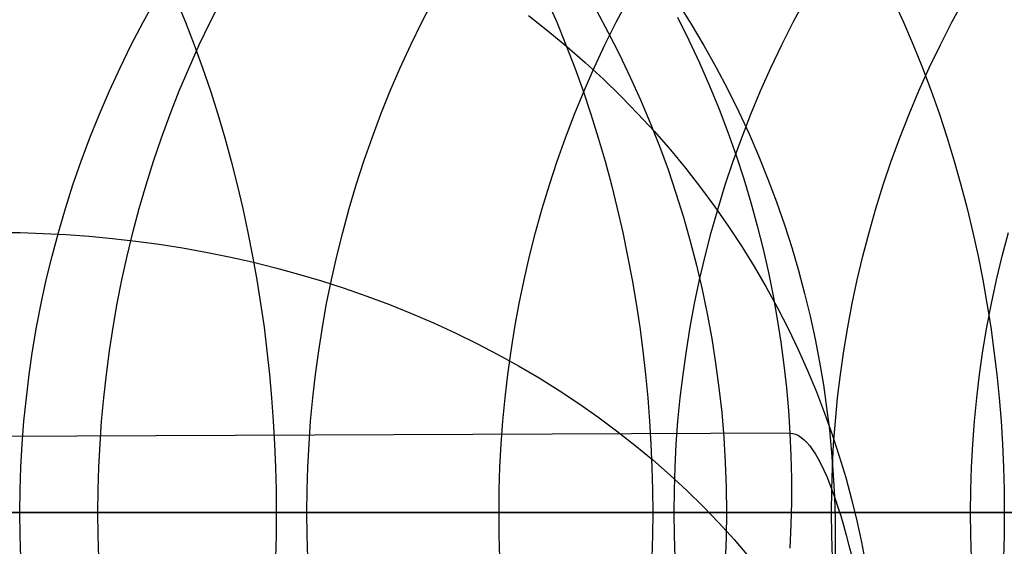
# Model space of a CAD drawing. Extents: x -10 to 451, y 0 to 260.
# Tile 53 of 61: x 399 to 414, y 162 to 170. Entities that reach past the tile are written whole.
import ezdxf

# ---------------------------------------------------------------- set-up
doc = ezdxf.new("R2010")
doc.units = 0
doc.layers.add('LIVELLO_04', color=200, linetype='CONTINUOUS')
doc.layers.add('PREDEFINITO', color=7, linetype='CONTINUOUS')

msp = doc.modelspace()

# ---------------------------------------------------------------- linework, layer by layer
at = {"layer": 'LIVELLO_04'}
for p, q in [((409.363, 170.048, 691.619), (409.568, 169.722, 691.532)), ((407.075, 169.854, 704.586), (407.373, 169.621, 704.455)), ((409.361, 169.826, 680.044), (409.534, 169.478, 680.026)), ((409.568, 169.722, 691.532), (409.764, 169.392, 691.445)), ((407.373, 169.621, 704.455), (407.663, 169.381, 704.321)), ((407.663, 169.381, 704.321), (407.946, 169.133, 704.184)), ((409.534, 169.478, 680.026), (409.697, 169.128, 680.009)), ((409.764, 169.392, 691.445), (409.95, 169.059, 691.359)), ((407.946, 169.133, 704.184), (408.223, 168.879, 704.046)), ((409.697, 169.128, 680.009), (409.851, 168.775, 679.993)), ((409.95, 169.059, 691.359), (410.128, 168.721, 691.273)), ((408.223, 168.879, 704.046), (408.491, 168.617, 703.906)), ((409.851, 168.775, 679.993), (409.996, 168.421, 679.978)), ((408.491, 168.617, 703.906), (408.752, 168.349, 703.764)), ((410.128, 168.721, 691.273), (410.296, 168.381, 691.188)), ((408.752, 168.349, 703.764), (409.005, 168.075, 703.621)), ((409.996, 168.421, 679.978), (410.131, 168.065, 679.964)), ((410.296, 168.381, 691.188), (410.455, 168.039, 691.103)), ((409.005, 168.075, 703.621), (409.249, 167.795, 703.476)), ((410.131, 168.065, 679.964), (410.257, 167.708, 679.952)), ((410.455, 168.039, 691.103), (410.604, 167.694, 691.019)), ((409.249, 167.795, 703.476), (409.485, 167.509, 703.329)), ((410.257, 167.708, 679.952), (410.374, 167.35, 679.94)), ((410.604, 167.694, 691.019), (410.744, 167.347, 690.936)), ((409.485, 167.509, 703.329), (409.713, 167.218, 703.182)), ((410.374, 167.35, 679.94), (410.482, 166.992, 679.929)), ((410.744, 167.347, 690.936), (410.875, 166.999, 690.853)), ((409.713, 167.218, 703.182), (409.931, 166.922, 703.034)), ((410.482, 166.992, 679.929), (410.58, 166.633, 679.919)), ((410.875, 166.999, 690.853), (410.996, 166.649, 690.771)), ((409.931, 166.922, 703.034), (410.141, 166.621, 702.884)), ((410.58, 166.633, 679.919), (410.67, 166.275, 679.911)), ((410.996, 166.649, 690.771), (411.108, 166.299, 690.69)), ((398.943, 166.532, 718.482), (399.292, 166.528, 718.433)), ((399.292, 166.528, 718.433), (399.643, 166.517, 718.38)), ((399.643, 166.517, 718.38), (399.996, 166.498, 718.322)), ((399.996, 166.498, 718.322), (400.35, 166.473, 718.259)), ((410.141, 166.621, 702.884), (410.342, 166.316, 702.735)), ((400.35, 166.473, 718.259), (400.706, 166.44, 718.191)), ((400.706, 166.44, 718.191), (401.062, 166.399, 718.117)), ((401.062, 166.399, 718.117), (401.419, 166.351, 718.038)), ((401.419, 166.351, 718.038), (401.776, 166.295, 717.954)), ((401.776, 166.295, 717.954), (402.134, 166.231, 717.865)), ((402.134, 166.231, 717.865), (402.49, 166.159, 717.771)), ((410.342, 166.316, 702.735), (410.533, 166.007, 702.584)), ((410.67, 166.275, 679.911), (410.751, 165.917, 679.903)), ((411.108, 166.299, 690.69), (411.211, 165.948, 690.61)), ((402.49, 166.159, 717.771), (402.846, 166.079, 717.671)), ((402.846, 166.079, 717.671), (403.201, 165.991, 717.566)), ((403.201, 165.991, 717.566), (403.555, 165.894, 717.456)), ((403.555, 165.894, 717.456), (403.906, 165.79, 717.34)), ((410.533, 166.007, 702.584), (410.715, 165.694, 702.433)), ((410.751, 165.917, 679.903), (410.823, 165.561, 679.896)), ((411.211, 165.948, 690.61), (411.305, 165.597, 690.531)), ((403.906, 165.79, 717.34), (404.256, 165.677, 717.219)), ((404.256, 165.677, 717.219), (404.602, 165.557, 717.094)), ((410.715, 165.694, 702.433), (410.888, 165.378, 702.282)), ((411.305, 165.597, 690.531), (411.39, 165.246, 690.453)), ((404.602, 165.557, 717.094), (404.946, 165.428, 716.963)), ((404.946, 165.428, 716.963), (405.286, 165.291, 716.827)), ((410.823, 165.561, 679.896), (410.886, 165.205, 679.89)), ((405.286, 165.291, 716.827), (405.623, 165.146, 716.686)), ((410.888, 165.378, 702.282), (411.052, 165.06, 702.131)), ((405.623, 165.146, 716.686), (405.956, 164.992, 716.54)), ((410.886, 165.205, 679.89), (410.941, 164.851, 679.885)), ((411.39, 165.246, 690.453), (411.466, 164.896, 690.376)), ((405.956, 164.992, 716.54), (406.284, 164.831, 716.39)), ((411.052, 165.06, 702.131), (411.206, 164.738, 701.98)), ((406.284, 164.831, 716.39), (406.607, 164.662, 716.235)), ((410.941, 164.851, 679.885), (410.988, 164.499, 679.881)), ((411.466, 164.896, 690.376), (411.533, 164.546, 690.301)), ((411.206, 164.738, 701.98), (411.351, 164.415, 701.829)), ((406.607, 164.662, 716.235), (406.925, 164.486, 716.075)), ((411.533, 164.546, 690.301), (411.592, 164.197, 690.226)), ((406.925, 164.486, 716.075), (407.238, 164.302, 715.911)), ((410.988, 164.499, 679.881), (411.026, 164.149, 679.878)), ((411.351, 164.415, 701.829), (411.486, 164.089, 701.679)), ((407.238, 164.302, 715.911), (407.544, 164.11, 715.743)), ((407.544, 164.11, 715.743), (407.845, 163.911, 715.571)), ((411.026, 164.149, 679.878), (411.056, 163.801, 679.876)), ((411.486, 164.089, 701.679), (411.612, 163.762, 701.529)), ((411.592, 164.197, 690.226), (411.642, 163.85, 690.153)), ((407.845, 163.911, 715.571), (408.139, 163.705, 715.395)), ((411.056, 163.801, 679.876), (411.079, 163.455, 679.874)), ((411.612, 163.762, 701.529), (411.729, 163.434, 701.38)), ((411.642, 163.85, 690.153), (411.684, 163.505, 690.081)), ((408.139, 163.705, 715.395), (408.426, 163.492, 715.215)), ((408.426, 163.492, 715.215), (408.706, 163.273, 715.032)), ((411.684, 163.505, 690.081), (411.718, 163.161, 690.01)), ((411.079, 163.455, 679.874), (379.44, 163.327, 20.779)), ((411.079, 163.455, 679.874), (411.094, 163.109, 679.873)), ((411.729, 163.434, 701.38), (411.836, 163.105, 701.231)), ((408.706, 163.273, 715.032), (408.979, 163.047, 714.845)), ((411.718, 163.161, 690.01), (411.744, 162.82, 689.941)), ((408.979, 163.047, 714.845), (409.244, 162.814, 714.656)), ((411.094, 163.109, 679.873), (411.102, 162.76, 679.874)), ((411.836, 163.105, 701.231), (411.935, 162.775, 701.084)), ((409.244, 162.814, 714.656), (409.501, 162.576, 714.463)), ((411.102, 162.76, 679.874), (411.102, 162.407, 679.875)), ((411.744, 162.82, 689.941), (411.762, 162.481, 689.873)), ((411.935, 162.775, 701.084), (412.024, 162.445, 700.937)), ((409.501, 162.576, 714.463), (409.751, 162.332, 714.267)), ((411.102, 162.407, 679.875), (411.094, 162.052, 679.877)), ((411.762, 162.481, 689.873), (411.772, 162.141, 689.806)), ((412.024, 162.445, 700.937), (412.104, 162.116, 700.791)), ((409.751, 162.332, 714.267), (409.991, 162.083, 714.069)), ((411.772, 162.141, 689.806), (411.775, 161.798, 689.739)), ((412.104, 162.116, 700.791), (412.175, 161.786, 700.647)), ((409.991, 162.083, 714.069), (410.224, 161.829, 713.869)), ((411.094, 162.052, 679.877), (411.078, 161.694, 679.879)), ((410.224, 161.829, 713.869), (410.447, 161.569, 713.666)), ((411.775, 161.798, 689.739), (411.771, 161.452, 689.672)), ((412.175, 161.786, 700.647), (412.238, 161.458, 700.504))]:
    msp.add_line(p, q, dxfattribs=at)
at = {"layer": 'LIVELLO_04', "extrusion": (0.997696, 0.003912, -0.067733)}
msp.add_arc((109.926, 706.195, 364.722), 51.916, 0.0045, 44.9698, dxfattribs=at)
at = {"layer": 'PREDEFINITO'}
for p, q in [((401.175, 169.754, 434.019), (401.366, 170.099, 434)), ((401.683, 170.099, 1026.177), (401.824, 169.754, 1026.31)), ((402.2, 169.754, 980.827), (402.374, 170.099, 980.91)), ((405.441, 169.754, 974.331), (405.62, 170.099, 974.404)), ((407.359, 170.099, 1020.165), (407.508, 169.754, 1020.288)), ((408.42, 169.754, 967.438), (408.602, 170.099, 967.501)), ((411.13, 169.754, 960.139), (411.314, 170.099, 960.193)), ((412.663, 170.099, 1013.77), (412.82, 169.754, 1013.884)), ((413.562, 169.754, 952.434), (413.749, 170.099, 952.478)), ((408.116, 169.931, 20.779), (408.297, 169.595, 20.779)), ((400.993, 169.405, 434.037), (401.175, 169.754, 434.019)), ((401.824, 169.754, 1026.31), (401.958, 169.405, 1026.436)), ((402.035, 169.405, 980.749), (402.2, 169.754, 980.827)), ((405.272, 169.405, 974.262), (405.441, 169.754, 974.331)), ((407.508, 169.754, 1020.288), (407.65, 169.405, 1020.405)), ((408.247, 169.405, 967.378), (408.42, 169.754, 967.438)), ((410.954, 169.405, 960.088), (411.13, 169.754, 960.139)), ((412.82, 169.754, 1013.884), (412.969, 169.405, 1013.991)), ((413.384, 169.405, 952.391), (413.562, 169.754, 952.434)), ((408.297, 169.595, 20.779), (408.471, 169.256, 20.779)), ((400.821, 169.053, 434.055), (400.993, 169.405, 434.037)), ((401.878, 169.053, 980.674), (402.035, 169.405, 980.749)), ((401.958, 169.405, 1026.436), (402.085, 169.053, 1026.556)), ((405.111, 169.053, 974.196), (405.272, 169.405, 974.262)), ((407.65, 169.405, 1020.405), (407.784, 169.053, 1020.516)), ((408.083, 169.053, 967.321), (408.247, 169.405, 967.378)), ((410.787, 169.053, 960.04), (410.954, 169.405, 960.088)), ((412.969, 169.405, 1013.991), (413.11, 169.053, 1014.094)), ((413.215, 169.053, 952.351), (413.384, 169.405, 952.391)), ((408.471, 169.256, 20.779), (408.636, 168.911, 20.779)), ((400.658, 168.699, 434.071), (400.821, 169.053, 434.055)), ((401.729, 168.699, 980.603), (401.878, 169.053, 980.674)), ((402.085, 169.053, 1026.556), (402.205, 168.699, 1026.669)), ((404.959, 168.699, 974.134), (405.111, 169.053, 974.196)), ((407.784, 169.053, 1020.516), (407.912, 168.699, 1020.621)), ((407.928, 168.699, 967.267), (408.083, 169.053, 967.321)), ((410.63, 168.699, 959.995), (410.787, 169.053, 960.04)), ((413.056, 168.699, 952.313), (413.215, 169.053, 952.351)), ((413.11, 169.053, 1014.094), (413.243, 168.699, 1014.19)), ((408.636, 168.911, 20.779), (408.793, 168.563, 20.779)), ((400.504, 168.341, 434.086), (400.658, 168.699, 434.071)), ((401.589, 168.341, 980.537), (401.729, 168.699, 980.603)), ((402.205, 168.699, 1026.669), (402.318, 168.341, 1026.776)), ((404.816, 168.341, 974.076), (404.959, 168.699, 974.134)), ((407.782, 168.341, 967.216), (407.928, 168.699, 967.267)), ((407.912, 168.699, 1020.621), (408.031, 168.341, 1020.72)), ((410.481, 168.341, 959.952), (410.63, 168.699, 959.995)), ((412.905, 168.341, 952.278), (413.056, 168.699, 952.313)), ((413.243, 168.699, 1014.19), (413.369, 168.341, 1014.281)), ((408.793, 168.563, 20.779), (408.941, 168.21, 20.779)), ((400.36, 167.982, 434.1), (400.504, 168.341, 434.086)), ((401.458, 167.982, 980.474), (401.589, 168.341, 980.537)), ((402.318, 168.341, 1026.776), (402.424, 167.982, 1026.876)), ((404.681, 167.982, 974.021), (404.816, 168.341, 974.076)), ((407.645, 167.982, 967.169), (407.782, 168.341, 967.216)), ((408.031, 168.341, 1020.72), (408.144, 167.982, 1020.813)), ((410.342, 167.982, 959.911), (410.481, 168.341, 959.952)), ((412.764, 167.982, 952.244), (412.905, 168.341, 952.278)), ((413.369, 168.341, 1014.281), (413.487, 167.982, 1014.367)), ((408.941, 168.21, 20.779), (409.082, 167.853, 20.779)), ((400.225, 167.621, 434.114), (400.36, 167.982, 434.1)), ((401.336, 167.621, 980.416), (401.458, 167.982, 980.474)), ((402.424, 167.982, 1026.876), (402.524, 167.621, 1026.969)), ((404.556, 167.621, 973.97), (404.681, 167.982, 974.021)), ((407.517, 167.621, 967.125), (407.645, 167.982, 967.169)), ((408.144, 167.982, 1020.813), (408.249, 167.621, 1020.9)), ((409.082, 167.853, 20.779), (409.213, 167.494, 20.779)), ((410.212, 167.621, 959.873), (410.342, 167.982, 959.911)), ((412.633, 167.621, 952.213), (412.764, 167.982, 952.244)), ((413.487, 167.982, 1014.367), (413.597, 167.621, 1014.447)), ((400.1, 167.259, 434.126), (400.225, 167.621, 434.114)), ((401.222, 167.259, 980.362), (401.336, 167.621, 980.416)), ((402.524, 167.621, 1026.969), (402.616, 167.259, 1027.056)), ((404.439, 167.259, 973.922), (404.556, 167.621, 973.97)), ((407.398, 167.259, 967.083), (407.517, 167.621, 967.125)), ((408.249, 167.621, 1020.9), (408.346, 167.259, 1020.981)), ((410.091, 167.259, 959.838), (410.212, 167.621, 959.873)), ((412.51, 167.259, 952.184), (412.633, 167.621, 952.213)), ((413.597, 167.621, 1014.447), (413.7, 167.259, 1014.521)), ((409.213, 167.494, 20.779), (409.335, 167.132, 20.779)), ((399.984, 166.896, 434.138), (400.1, 167.259, 434.126)), ((401.116, 166.896, 980.311), (401.222, 167.259, 980.362)), ((402.616, 167.259, 1027.056), (402.701, 166.896, 1027.137)), ((404.331, 166.896, 973.878), (404.439, 167.259, 973.922)), ((407.287, 166.896, 967.045), (407.398, 167.259, 967.083)), ((408.346, 167.259, 1020.981), (408.437, 166.896, 1021.055)), ((409.979, 166.896, 959.806), (410.091, 167.259, 959.838)), ((412.397, 166.896, 952.157), (412.51, 167.259, 952.184)), ((413.7, 167.259, 1014.521), (413.794, 166.896, 1014.59)), ((409.335, 167.132, 20.779), (409.449, 166.767, 20.779)), ((399.877, 166.532, 434.148), (399.984, 166.896, 434.138)), ((401.019, 166.532, 980.265), (401.116, 166.896, 980.311)), ((402.701, 166.896, 1027.137), (402.78, 166.532, 1027.211)), ((404.232, 166.532, 973.837), (404.331, 166.896, 973.878)), ((407.186, 166.532, 967.01), (407.287, 166.896, 967.045)), ((408.437, 166.896, 1021.055), (408.52, 166.532, 1021.124)), ((409.876, 166.532, 959.776), (409.979, 166.896, 959.806)), ((412.292, 166.532, 952.132), (412.397, 166.896, 952.157)), ((413.794, 166.896, 1014.59), (413.881, 166.532, 1014.653)), ((409.449, 166.767, 20.779), (409.554, 166.399, 20.779)), ((399.78, 166.169, 434.158), (399.877, 166.532, 434.148)), ((400.931, 166.169, 980.223), (401.019, 166.532, 980.265)), ((402.78, 166.532, 1027.211), (402.851, 166.169, 1027.278)), ((404.141, 166.169, 973.8), (404.232, 166.532, 973.837)), ((407.094, 166.169, 966.978), (407.186, 166.532, 967.01)), ((408.52, 166.532, 1021.124), (408.595, 166.169, 1021.187)), ((409.782, 166.169, 959.749), (409.876, 166.532, 959.776)), ((412.197, 166.169, 952.11), (412.292, 166.532, 952.132)), ((413.881, 166.532, 1014.653), (413.961, 166.169, 1014.71)), ((414.332, 166.169, 944.059), (414.428, 166.532, 944.077)), ((409.554, 166.399, 20.779), (409.649, 166.029, 20.779)), ((399.692, 165.805, 434.167), (399.78, 166.169, 434.158)), ((400.851, 165.805, 980.185), (400.931, 166.169, 980.223)), ((402.851, 166.169, 1027.278), (402.916, 165.805, 1027.339)), ((404.059, 165.805, 973.767), (404.141, 166.169, 973.8)), ((407.01, 165.805, 966.949), (407.094, 166.169, 966.978)), ((408.595, 166.169, 1021.187), (408.664, 165.805, 1021.244)), ((409.649, 166.029, 20.779), (409.736, 165.657, 20.779)), ((409.697, 165.805, 959.724), (409.782, 166.169, 959.749)), ((412.111, 165.805, 952.089), (412.197, 166.169, 952.11)), ((413.961, 166.169, 1014.71), (414.033, 165.805, 1014.763)), ((414.245, 165.805, 944.043), (414.332, 166.169, 944.059)), ((399.613, 165.441, 434.175), (399.692, 165.805, 434.167)), ((400.779, 165.441, 980.151), (400.851, 165.805, 980.185)), ((402.916, 165.805, 1027.339), (402.974, 165.441, 1027.394)), ((403.985, 165.441, 973.737), (404.059, 165.805, 973.767)), ((406.935, 165.441, 966.923), (407.01, 165.805, 966.949)), ((408.664, 165.805, 1021.244), (408.726, 165.441, 1021.294)), ((409.62, 165.441, 959.702), (409.697, 165.805, 959.724)), ((412.034, 165.441, 952.071), (412.111, 165.805, 952.089)), ((414.033, 165.805, 1014.763), (414.098, 165.441, 1014.809)), ((414.167, 165.441, 944.028), (414.245, 165.805, 944.043)), ((409.736, 165.657, 20.779), (409.814, 165.283, 20.779)), ((399.543, 165.079, 434.182), (399.613, 165.441, 434.175)), ((400.715, 165.079, 980.12), (400.779, 165.441, 980.151)), ((402.974, 165.441, 1027.394), (403.026, 165.079, 1027.443)), ((403.92, 165.079, 973.71), (403.985, 165.441, 973.737)), ((406.868, 165.079, 966.9), (406.935, 165.441, 966.923)), ((408.726, 165.441, 1021.294), (408.78, 165.079, 1021.34)), ((409.553, 165.079, 959.682), (409.62, 165.441, 959.702)), ((411.965, 165.079, 952.055), (412.034, 165.441, 952.071)), ((414.098, 165.441, 1014.809), (414.155, 165.079, 1014.851)), ((414.098, 165.079, 944.015), (414.167, 165.441, 944.028)), ((409.814, 165.283, 20.779), (409.883, 164.908, 20.779)), ((399.482, 164.717, 434.188), (399.543, 165.079, 434.182)), ((400.659, 164.717, 980.094), (400.715, 165.079, 980.12)), ((403.026, 165.079, 1027.443), (403.071, 164.717, 1027.485)), ((403.863, 164.717, 973.687), (403.92, 165.079, 973.71)), ((406.81, 164.717, 966.88), (406.868, 165.079, 966.9)), ((408.78, 165.079, 1021.34), (408.828, 164.717, 1021.379)), ((409.494, 164.717, 959.665), (409.553, 165.079, 959.682)), ((411.905, 164.717, 952.04), (411.965, 165.079, 952.055)), ((414.037, 164.717, 944.004), (414.098, 165.079, 944.015)), ((414.155, 165.079, 1014.851), (414.205, 164.717, 1014.887)), ((409.883, 164.908, 20.779), (409.942, 164.53, 20.779)), ((399.429, 164.357, 434.193), (399.482, 164.717, 434.188)), ((400.612, 164.357, 980.071), (400.659, 164.717, 980.094)), ((403.071, 164.717, 1027.485), (403.11, 164.357, 1027.522)), ((403.814, 164.357, 973.667), (403.863, 164.717, 973.687)), ((406.76, 164.357, 966.862), (406.81, 164.717, 966.88)), ((408.828, 164.717, 1021.379), (408.869, 164.357, 1021.413)), ((409.443, 164.357, 959.651), (409.494, 164.717, 959.665)), ((411.854, 164.357, 952.028), (411.905, 164.717, 952.04)), ((413.986, 164.357, 943.994), (414.037, 164.717, 944.004)), ((414.205, 164.717, 1014.887), (414.248, 164.357, 1014.918)), ((409.942, 164.53, 20.779), (409.993, 164.151, 20.779)), ((399.386, 163.998, 434.197), (399.429, 164.357, 434.193)), ((400.572, 163.998, 980.052), (400.612, 164.357, 980.071)), ((403.11, 164.357, 1027.522), (403.142, 163.998, 1027.552)), ((403.773, 163.998, 973.65), (403.814, 164.357, 973.667)), ((406.718, 163.998, 966.848), (406.76, 164.357, 966.862)), ((408.869, 164.357, 1021.413), (408.903, 163.998, 1021.441)), ((409.4, 163.998, 959.638), (409.443, 164.357, 959.651)), ((411.811, 163.998, 952.018), (411.854, 164.357, 952.028)), ((413.942, 163.998, 943.986), (413.986, 164.357, 943.994)), ((414.248, 164.357, 1014.918), (414.284, 163.998, 1014.944)), ((409.993, 164.151, 20.779), (410.035, 163.771, 20.779)), ((399.35, 163.642, 434.201), (399.386, 163.998, 434.197)), ((400.539, 163.642, 980.037), (400.572, 163.998, 980.052)), ((403.142, 163.998, 1027.552), (403.168, 163.642, 1027.577)), ((403.74, 163.642, 973.637), (403.773, 163.998, 973.65)), ((406.685, 163.642, 966.836), (406.718, 163.998, 966.848)), ((408.903, 163.998, 1021.441), (408.931, 163.642, 1021.464)), ((409.366, 163.642, 959.628), (409.4, 163.998, 959.638)), ((411.776, 163.642, 952.01), (411.811, 163.998, 952.018)), ((413.907, 163.642, 943.979), (413.942, 163.998, 943.986)), ((414.284, 163.998, 1014.944), (414.313, 163.642, 1014.965)), ((410.035, 163.771, 20.779), (410.067, 163.389, 20.779)), ((399.323, 163.287, 434.203), (399.35, 163.642, 434.201)), ((400.515, 163.287, 980.025), (400.539, 163.642, 980.037)), ((403.168, 163.642, 1027.577), (403.188, 163.287, 1027.596)), ((403.715, 163.287, 973.626), (403.74, 163.642, 973.637)), ((406.659, 163.287, 966.827), (406.685, 163.642, 966.836)), ((408.931, 163.642, 1021.464), (408.952, 163.287, 1021.482)), ((409.34, 163.287, 959.621), (409.366, 163.642, 959.628)), ((411.75, 163.287, 952.003), (411.776, 163.642, 952.01)), ((413.88, 163.287, 943.974), (413.907, 163.642, 943.979)), ((414.313, 163.642, 1014.965), (414.335, 163.287, 1014.982)), ((410.067, 163.389, 20.779), (410.09, 163.007, 20.779)), ((399.303, 162.935, 434.205), (399.323, 163.287, 434.203)), ((400.497, 162.935, 980.017), (400.515, 163.287, 980.025)), ((403.188, 163.287, 1027.596), (403.203, 162.935, 1027.609)), ((403.697, 162.935, 973.619), (403.715, 163.287, 973.626)), ((406.64, 162.935, 966.821), (406.659, 163.287, 966.827)), ((408.952, 163.287, 1021.482), (408.967, 162.935, 1021.494)), ((409.321, 162.935, 959.615), (409.34, 163.287, 959.621)), ((411.731, 162.935, 951.999), (411.75, 163.287, 952.003)), ((413.861, 162.935, 943.97), (413.88, 163.287, 943.974)), ((414.335, 163.287, 1014.982), (414.351, 162.935, 1014.993)), ((399.292, 162.586, 434.207), (399.303, 162.935, 434.205)), ((400.487, 162.586, 980.012), (400.497, 162.935, 980.017)), ((403.203, 162.935, 1027.609), (403.211, 162.586, 1027.617)), ((403.686, 162.586, 973.615), (403.697, 162.935, 973.619)), ((406.629, 162.586, 966.817), (406.64, 162.935, 966.821)), ((408.967, 162.935, 1021.494), (408.976, 162.586, 1021.501)), ((409.31, 162.586, 959.612), (409.321, 162.935, 959.615)), ((410.09, 163.007, 20.779), (410.104, 162.624, 20.779)), ((411.72, 162.586, 951.996), (411.731, 162.935, 951.999)), ((413.85, 162.586, 943.968), (413.861, 162.935, 943.97)), ((414.351, 162.935, 1014.993), (414.36, 162.586, 1015)), ((399.288, 162.24, 434.207), (399.292, 162.586, 434.207)), ((400.483, 162.24, 980.01), (400.487, 162.586, 980.012)), ((403.211, 162.586, 1027.617), (403.214, 162.24, 1027.62)), ((403.682, 162.24, 973.613), (403.686, 162.586, 973.615)), ((406.626, 162.24, 966.816), (406.629, 162.586, 966.817)), ((408.976, 162.586, 1021.501), (408.979, 162.24, 1021.504)), ((409.306, 162.24, 959.611), (409.31, 162.586, 959.612)), ((410.104, 162.624, 20.779), (410.109, 162.24, 20.779)), ((411.716, 162.24, 951.995), (411.72, 162.586, 951.996)), ((413.846, 162.24, 943.967), (413.85, 162.586, 943.968)), ((414.36, 162.586, 1015), (414.363, 162.24, 1015.002)), ((419.986, 162.24, 865.379), (379.442, 162.24, 20.779)), ((397.066, 162.24, 1033.345), (400.186, 162.24, 1030.533)), ((398.796, 162.24, 983.05), (400.483, 162.24, 980.01)), ((399.292, 161.894, 434.207), (399.288, 162.24, 434.207)), ((400.186, 162.24, 1030.533), (403.214, 162.24, 1027.62)), ((400.483, 162.24, 980.01), (402.122, 162.24, 976.847)), ((400.487, 161.894, 980.012), (400.483, 162.24, 980.01)), ((402.122, 162.24, 976.847), (403.682, 162.24, 973.613)), ((403.214, 162.24, 1027.62), (403.211, 161.894, 1027.617)), ((403.214, 162.24, 1027.62), (406.145, 162.24, 1024.609)), ((403.682, 162.24, 973.613), (405.194, 162.24, 970.248)), ((403.686, 161.894, 973.615), (403.682, 162.24, 973.613)), ((405.194, 162.24, 970.248), (406.626, 162.24, 966.816)), ((406.145, 162.24, 1024.609), (408.979, 162.24, 1021.504)), ((406.626, 162.24, 966.816), (408.007, 162.24, 963.245)), ((406.629, 161.894, 966.817), (406.626, 162.24, 966.816)), ((408.007, 162.24, 963.245), (409.306, 162.24, 959.611)), ((408.979, 162.24, 1021.504), (408.976, 161.894, 1021.501)), ((408.979, 162.24, 1021.504), (411.722, 162.24, 1018.296)), ((409.306, 162.24, 959.611), (410.553, 162.24, 955.832)), ((409.31, 161.894, 959.612), (409.306, 162.24, 959.611)), ((410.109, 162.24, 20.779), (410.104, 161.856, 20.779)), ((450.507, 162.24, 862.345), (410.109, 162.24, 20.779)), ((410.553, 162.24, 955.832), (411.716, 162.24, 951.995)), ((411.716, 162.24, 951.995), (412.823, 162.24, 948.008)), ((411.72, 161.894, 951.996), (411.716, 162.24, 951.995)), ((411.722, 162.24, 1018.296), (414.363, 162.24, 1015.002)), ((412.823, 162.24, 948.008), (413.846, 162.24, 943.967)), ((413.846, 162.24, 943.967), (414.81, 162.24, 939.772)), ((413.85, 161.894, 943.968), (413.846, 162.24, 943.967)), ((414.363, 162.24, 1015.002), (414.36, 161.894, 1015)), ((414.363, 162.24, 1015.002), (416.919, 162.24, 1011.6)), ((399.303, 161.545, 434.205), (399.292, 161.894, 434.207)), ((400.497, 161.545, 980.017), (400.487, 161.894, 980.012)), ((403.211, 161.894, 1027.617), (403.203, 161.545, 1027.609)), ((403.697, 161.545, 973.619), (403.686, 161.894, 973.615)), ((406.64, 161.545, 966.821), (406.629, 161.894, 966.817)), ((408.976, 161.894, 1021.501), (408.967, 161.545, 1021.494)), ((409.321, 161.545, 959.615), (409.31, 161.894, 959.612)), ((410.104, 161.856, 20.779), (410.09, 161.473, 20.779)), ((411.731, 161.545, 951.999), (411.72, 161.894, 951.996)), ((413.861, 161.545, 943.97), (413.85, 161.894, 943.968)), ((414.36, 161.894, 1015), (414.351, 161.545, 1014.993))]:
    msp.add_line(p, q, dxfattribs=at)

doc.saveas('drawing.dxf')
